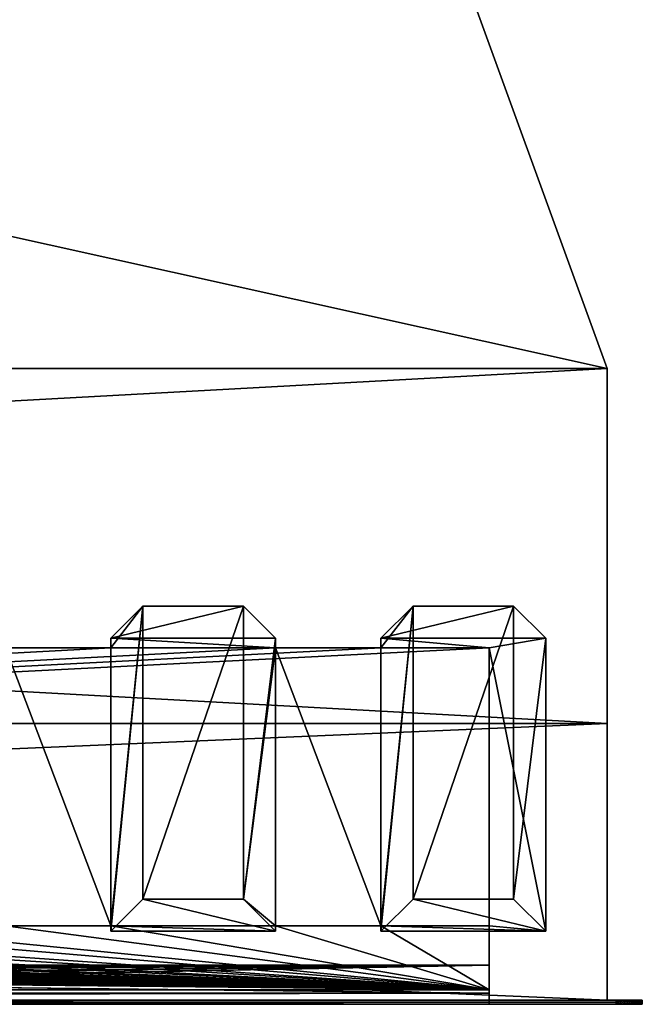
# Model space of a CAD drawing. Header units: inches. Extents: x -23.4 to 23.4, y -0.1 to 14.
# Tile 24 of 25: x 19 to 23.4, y 0 to 7. Entities that reach past the tile are written whole.
import ezdxf

# ---------------------------------------------------------------- set-up
doc = ezdxf.new("R2010")
doc.units = ezdxf.units.IN
doc.header["$LTSCALE"] = 65.185185
doc.header["$MEASUREMENT"] = 0
for name, color, linetype in [('1', 7, 'CONTINUOUS'), ('10', 7, 'CONTINUOUS'), ('11', 7, 'CONTINUOUS'), ('12', 7, 'CONTINUOUS'), ('13', 7, 'CONTINUOUS'), ('139', 7, 'CONTINUOUS'), ('14', 7, 'CONTINUOUS'), ('140', 7, 'CONTINUOUS'), ('15', 7, 'CONTINUOUS'), ('16', 7, 'CONTINUOUS'), ('17', 7, 'CONTINUOUS'), ('18', 7, 'CONTINUOUS'), ('19', 7, 'CONTINUOUS'), ('197', 7, 'CONTINUOUS'), ('198', 7, 'CONTINUOUS'), ('199', 7, 'CONTINUOUS'), ('20', 7, 'CONTINUOUS'), ('200', 7, 'CONTINUOUS'), ('201', 7, 'CONTINUOUS'), ('202', 7, 'CONTINUOUS'), ('21', 7, 'CONTINUOUS'), ('22', 7, 'CONTINUOUS'), ('221', 7, 'CONTINUOUS'), ('222', 7, 'CONTINUOUS'), ('223', 7, 'CONTINUOUS'), ('224', 7, 'CONTINUOUS'), ('225', 7, 'CONTINUOUS'), ('226', 7, 'CONTINUOUS'), ('23', 7, 'CONTINUOUS'), ('3', 7, 'CONTINUOUS'), ('4', 7, 'CONTINUOUS'), ('5', 7, 'CONTINUOUS'), ('6', 7, 'CONTINUOUS'), ('7', 7, 'CONTINUOUS'), ('8', 7, 'CONTINUOUS'), ('9', 7, 'CONTINUOUS')]:
    doc.layers.add(name, color=color, linetype=linetype)

msp = doc.modelspace()

# ---------------------------------------------------------------- linework, layer by layer
at = {"layer": '1', "color": 7, "linetype": 'Continuous'}
for points in [[(23.1635, 1.97), (23.1635, 4.5), (23.1635, 4.5, 19.25), (23.1635, 1.97)], [(23.1635, 0, -0.03), (23.1635, 1.97), (23.1635, 4.5, 19.25), (23.1635, 0, -0.03)], [(23.1635, 1.97, 19.25), (23.1635, 0, -0.03), (23.1635, 4.5, 19.25), (23.1635, 1.97, 19.25)], [(23.1635, 1.97, -0.03), (23.1635, 1.97), (23.1635, 0, -0.03), (23.1635, 1.97, -0.03)], [(23.1635, 0, 19.28), (23.1635, 0, -0.03), (23.1635, 1.97, 19.28), (23.1635, 0, 19.28)], [(23.1635, 1.97, 19.28), (23.1635, 0, -0.03), (23.1635, 1.97, 19.25), (23.1635, 1.97, 19.28)]]:
    msp.add_3dface(points, dxfattribs=at)
at = {"layer": '10', "color": 7, "linetype": 'Continuous'}
for points in [[(-23.226, 0, -0.5), (23.226, 0, -0.5), (-23.226, -0.015, -0.5), (-23.226, 0, -0.5)], [(23.226, 0, -0.5), (-23.226, -0.03, -0.5), (-23.226, -0.015, -0.5), (23.226, 0, -0.5)], [(-23.226, -0.03, -0.5), (23.226, 0, -0.5), (23.226, -0.015, -0.5), (-23.226, -0.03, -0.5)], [(23.226, -0.03, -0.5), (-23.226, -0.03, -0.5), (23.226, -0.015, -0.5), (23.226, -0.03, -0.5)]]:
    msp.add_3dface(points, dxfattribs=at)
at = {"layer": '11', "color": 7, "linetype": 'Continuous'}
for points in [[(23.1635, 1.97, -0.03), (23.1635, 0, -0.03), (-23.1635, 0, -0.03), (23.1635, 1.97, -0.03)], [(23.1635, 1.97, -0.03), (-23.1635, 0, -0.03), (-23.1635, 1.97, -0.03), (23.1635, 1.97, -0.03)]]:
    msp.add_3dface(points, dxfattribs=at)
at = {"layer": '12', "color": 7, "linetype": 'Continuous'}
for points in [[(23.1635, 1.97), (23.1635, 1.97, -0.03), (-23.1635, 1.97, -0.03), (23.1635, 1.97)], [(23.1635, 1.97), (-23.1635, 1.97, -0.03), (-23.1635, 1.97), (23.1635, 1.97)]]:
    msp.add_3dface(points, dxfattribs=at)
at = {"layer": '13', "color": 7, "linetype": 'Continuous'}
for points in [[(19.7058, 14), (23.1635, 4.5), (-23.1635, 1.97), (19.7058, 14)], [(-19.7058, 14), (19.7058, 14), (-23.1635, 1.97), (-19.7058, 14)], [(23.1635, 4.5), (23.1635, 1.97), (-23.1635, 1.97), (23.1635, 4.5)]]:
    msp.add_3dface(points, dxfattribs=at)
at = {"layer": '139', "color": 7, "linetype": 'Continuous'}
for points in [[(23.226, 0, -0.5), (23.2553, 0, -0.4977), (23.226, -0.015, -0.5), (23.226, 0, -0.5)], [(23.2553, 0, -0.4977), (23.2553, -0.03, -0.4977), (23.226, -0.03, -0.5), (23.2553, 0, -0.4977)], [(23.2553, 0, -0.4977), (23.226, -0.03, -0.5), (23.226, -0.015, -0.5), (23.2553, 0, -0.4977)], [(23.2553, 0, -0.4977), (23.2839, 0, -0.4908), (23.2553, -0.03, -0.4977), (23.2553, 0, -0.4977)], [(23.2839, 0, -0.4908), (23.2839, -0.03, -0.4908), (23.2553, -0.03, -0.4977), (23.2839, 0, -0.4908)], [(23.2839, 0, -0.4908), (23.3111, 0, -0.4796), (23.2839, -0.03, -0.4908), (23.2839, 0, -0.4908)], [(23.3111, 0, -0.4796), (23.3111, -0.03, -0.4796), (23.2839, -0.03, -0.4908), (23.3111, 0, -0.4796)], [(23.3111, 0, -0.4796), (23.3362, 0, -0.4642), (23.3111, -0.03, -0.4796), (23.3111, 0, -0.4796)], [(23.3362, 0, -0.4642), (23.3362, -0.03, -0.4642), (23.3111, -0.03, -0.4796), (23.3362, 0, -0.4642)], [(23.3362, 0, -0.4642), (23.3586, 0, -0.4451), (23.3362, -0.03, -0.4642), (23.3362, 0, -0.4642)], [(23.3586, 0, -0.4451), (23.3586, -0.03, -0.4451), (23.3362, -0.03, -0.4642), (23.3586, 0, -0.4451)], [(23.3586, 0, -0.4451), (23.3777, 0, -0.4227), (23.3586, -0.03, -0.4451), (23.3586, 0, -0.4451)], [(23.3777, 0, -0.4227), (23.3777, -0.03, -0.4227), (23.3586, -0.03, -0.4451), (23.3777, 0, -0.4227)], [(23.3777, 0, -0.4227), (23.3931, 0, -0.3976), (23.3777, -0.03, -0.4227), (23.3777, 0, -0.4227)], [(23.3931, 0, -0.3976), (23.3931, -0.03, -0.3976), (23.3777, -0.03, -0.4227), (23.3931, 0, -0.3976)], [(23.3931, 0, -0.3976), (23.4043, 0, -0.3704), (23.3931, -0.03, -0.3976), (23.3931, 0, -0.3976)], [(23.4043, 0, -0.3704), (23.4043, -0.03, -0.3704), (23.3931, -0.03, -0.3976), (23.4043, 0, -0.3704)], [(23.4043, 0, -0.3704), (23.4112, 0, -0.3418), (23.4043, -0.03, -0.3704), (23.4043, 0, -0.3704)], [(23.4112, 0, -0.3418), (23.4112, -0.03, -0.3418), (23.4043, -0.03, -0.3704), (23.4112, 0, -0.3418)], [(23.4112, 0, -0.3418), (23.4135, 0, -0.3125), (23.4112, -0.03, -0.3418), (23.4112, 0, -0.3418)], [(23.4112, -0.03, -0.3418), (23.4135, 0, -0.3125), (23.4135, -0.015, -0.3125), (23.4112, -0.03, -0.3418)], [(23.4135, -0.03, -0.3125), (23.4112, -0.03, -0.3418), (23.4135, -0.015, -0.3125), (23.4135, -0.03, -0.3125)]]:
    msp.add_3dface(points, dxfattribs=at)
at = {"layer": '14', "color": 7, "linetype": 'Continuous'}
for points in [[(23.4135, 0, -0.3125), (23.4135, 0, 19.5625), (23.4135, -0.015, -0.3125), (23.4135, 0, -0.3125)], [(23.4135, 0, 19.5625), (23.4135, -0.03, -0.3125), (23.4135, -0.015, -0.3125), (23.4135, 0, 19.5625)], [(23.4135, -0.03, -0.3125), (23.4135, 0, 19.5625), (23.4135, -0.015, 19.5625), (23.4135, -0.03, -0.3125)], [(23.4135, -0.03, 19.5625), (23.4135, -0.03, -0.3125), (23.4135, -0.015, 19.5625), (23.4135, -0.03, 19.5625)]]:
    msp.add_3dface(points, dxfattribs=at)
at = {"layer": '140', "color": 7, "linetype": 'Continuous'}
for points in [[(23.2553, 0, 19.7477), (23.226, 0, 19.75), (23.2553, -0.03, 19.7477), (23.2553, 0, 19.7477)], [(23.226, 0, 19.75), (23.226, -0.015, 19.75), (23.2553, -0.03, 19.7477), (23.226, 0, 19.75)], [(23.2839, 0, 19.7408), (23.2553, 0, 19.7477), (23.2839, -0.03, 19.7408), (23.2839, 0, 19.7408)], [(23.2553, 0, 19.7477), (23.2553, -0.03, 19.7477), (23.2839, -0.03, 19.7408), (23.2553, 0, 19.7477)], [(23.3111, 0, 19.7296), (23.2839, 0, 19.7408), (23.3111, -0.03, 19.7296), (23.3111, 0, 19.7296)], [(23.2839, 0, 19.7408), (23.2839, -0.03, 19.7408), (23.3111, -0.03, 19.7296), (23.2839, 0, 19.7408)], [(23.3362, 0, 19.7142), (23.3111, 0, 19.7296), (23.3362, -0.03, 19.7142), (23.3362, 0, 19.7142)], [(23.3111, 0, 19.7296), (23.3111, -0.03, 19.7296), (23.3362, -0.03, 19.7142), (23.3111, 0, 19.7296)], [(23.3586, 0, 19.6951), (23.3362, 0, 19.7142), (23.3586, -0.03, 19.6951), (23.3586, 0, 19.6951)], [(23.3362, 0, 19.7142), (23.3362, -0.03, 19.7142), (23.3586, -0.03, 19.6951), (23.3362, 0, 19.7142)], [(23.3777, 0, 19.6727), (23.3586, 0, 19.6951), (23.3777, -0.03, 19.6727), (23.3777, 0, 19.6727)], [(23.3586, 0, 19.6951), (23.3586, -0.03, 19.6951), (23.3777, -0.03, 19.6727), (23.3586, 0, 19.6951)], [(23.3931, 0, 19.6476), (23.3777, 0, 19.6727), (23.3931, -0.03, 19.6476), (23.3931, 0, 19.6476)], [(23.3777, 0, 19.6727), (23.3777, -0.03, 19.6727), (23.3931, -0.03, 19.6476), (23.3777, 0, 19.6727)], [(23.4043, 0, 19.6204), (23.3931, 0, 19.6476), (23.4043, -0.03, 19.6204), (23.4043, 0, 19.6204)], [(23.3931, 0, 19.6476), (23.3931, -0.03, 19.6476), (23.4043, -0.03, 19.6204), (23.3931, 0, 19.6476)], [(23.4112, 0, 19.5918), (23.4043, 0, 19.6204), (23.4112, -0.03, 19.5918), (23.4112, 0, 19.5918)], [(23.4043, 0, 19.6204), (23.4043, -0.03, 19.6204), (23.4112, -0.03, 19.5918), (23.4043, 0, 19.6204)], [(23.4135, 0, 19.5625), (23.4112, 0, 19.5918), (23.4135, -0.015, 19.5625), (23.4135, 0, 19.5625)], [(23.4112, 0, 19.5918), (23.4112, -0.03, 19.5918), (23.4135, -0.03, 19.5625), (23.4112, 0, 19.5918)], [(23.4112, 0, 19.5918), (23.4135, -0.03, 19.5625), (23.4135, -0.015, 19.5625), (23.4112, 0, 19.5918)], [(23.226, -0.015, 19.75), (23.226, -0.03, 19.75), (23.2553, -0.03, 19.7477), (23.226, -0.015, 19.75)]]:
    msp.add_3dface(points, dxfattribs=at)
at = {"layer": '15', "color": 7, "linetype": 'Continuous'}
for points in [[(23.1635, 4.5, 19.25), (23.1635, 4.5), (19.7058, 14, 13), (23.1635, 4.5, 19.25)], [(23.1635, 4.5), (19.7058, 14), (19.7058, 14, 13), (23.1635, 4.5)]]:
    msp.add_3dface(points, dxfattribs=at)
at = {"layer": '16', "color": 7, "linetype": 'Continuous'}
for points in [[(22.3225, 0.2484, 15.4549), (22.3225, 2.5088, 15.1372), (22.3225, 0.5294, 1.053), (22.3225, 0.2484, 15.4549)], [(22.3225, -0.03, 19.25), (22.3225, 0.2484, 15.4549), (22.3225, 0.5294, 1.053), (22.3225, -0.03, 19.25)], [(22.3225, 0.073, 1.053), (22.3225, -0.03, 19.25), (22.3225, 0.5294, 1.053), (22.3225, 0.073, 1.053)], [(22.3225, 0.2484, 15.4549), (22.3225, -0.03, 19.25), (22.3225, 0.0495, 19.25), (22.3225, 0.2484, 15.4549)], [(22.3225, -0.03), (22.3225, -0.03, 19.25), (22.3225, 0.073), (22.3225, -0.03)], [(22.3225, 0.073), (22.3225, -0.03, 19.25), (22.3225, 0.073, 1.053), (22.3225, 0.073)]]:
    msp.add_3dface(points, dxfattribs=at)
at = {"layer": '17', "color": 7, "linetype": 'Continuous'}
for points in [[(-22.3225, -0.03), (22.3225, -0.03), (-22.3225, 0.073), (-22.3225, -0.03)], [(22.3225, -0.03), (22.3225, 0.073), (-22.3225, 0.073), (22.3225, -0.03)]]:
    msp.add_3dface(points, dxfattribs=at)
at = {"layer": '18', "color": 7, "linetype": 'Continuous'}
for points in [[(22.3225, -0.03, 19.25), (-22.3225, -0.03, 19.25), (22.3225, 0.0495, 19.25), (22.3225, -0.03, 19.25)], [(22.3225, 0.0495, 19.25), (-22.3225, -0.03, 19.25), (-22.3225, 0.0495, 19.25), (22.3225, 0.0495, 19.25)]]:
    msp.add_3dface(points, dxfattribs=at)
at = {"layer": '19', "color": 7, "linetype": 'Continuous'}
for points in [[(22.3225, 0.2484, 15.4549), (-15.8155, 0.1746, 16.8632), (-22.3225, 0.2484, 15.4549), (22.3225, 0.2484, 15.4549)], [(-15.8155, 0.1746, 16.8632), (22.3225, 0.2484, 15.4549), (-10.1845, 0.1746, 16.8632), (-15.8155, 0.1746, 16.8632)], [(-10.1845, 0.1746, 16.8632), (22.3225, 0.2484, 15.4549), (-10.1606, 0.1745, 16.8653), (-10.1845, 0.1746, 16.8632)], [(-10.1606, 0.1745, 16.8653), (22.3225, 0.2484, 15.4549), (-10.1375, 0.1741, 16.8715), (-10.1606, 0.1745, 16.8653)], [(-10.1375, 0.1741, 16.8715), (22.3225, 0.2484, 15.4549), (-10.1158, 0.1736, 16.8816), (-10.1375, 0.1741, 16.8715)], [(-10.1158, 0.1736, 16.8816), (22.3225, 0.2484, 15.4549), (-10.0961, 0.1729, 16.8953), (-10.1158, 0.1736, 16.8816)], [(-10.0961, 0.1729, 16.8953), (22.3225, 0.2484, 15.4549), (-10.0792, 0.172, 16.9123), (-10.0961, 0.1729, 16.8953)], [(-10.0792, 0.172, 16.9123), (22.3225, 0.2484, 15.4549), (-10.0654, 0.171, 16.9319), (-10.0792, 0.172, 16.9123)], [(-10.0654, 0.171, 16.9319), (22.3225, 0.2484, 15.4549), (-10.0553, 0.1698, 16.9536), (-10.0654, 0.171, 16.9319)], [(22.3225, 0.2484, 15.4549), (-3.405, 0.1848, 16.668), (-10.0553, 0.1698, 16.9536), (22.3225, 0.2484, 15.4549)], [(-3.405, 0.1848, 16.668), (22.3225, 0.2484, 15.4549), (3.405, 0.1848, 16.668), (-3.405, 0.1848, 16.668)], [(3.405, 0.1848, 16.668), (22.3225, 0.2484, 15.4549), (3.4539, 0.1846, 16.6712), (3.405, 0.1848, 16.668)], [(3.4539, 0.1846, 16.6712), (22.3225, 0.2484, 15.4549), (3.5021, 0.1841, 16.6807), (3.4539, 0.1846, 16.6712)], [(3.5021, 0.1841, 16.6807), (22.3225, 0.2484, 15.4549), (3.5485, 0.1833, 16.6965), (3.5021, 0.1841, 16.6807)], [(3.5485, 0.1833, 16.6965), (22.3225, 0.2484, 15.4549), (3.5925, 0.1822, 16.7181), (3.5485, 0.1833, 16.6965)], [(3.5925, 0.1822, 16.7181), (22.3225, 0.2484, 15.4549), (3.6333, 0.1807, 16.7454), (3.5925, 0.1822, 16.7181)], [(3.6333, 0.1807, 16.7454), (22.3225, 0.2484, 15.4549), (3.6702, 0.179, 16.7777), (3.6333, 0.1807, 16.7454)], [(3.6702, 0.179, 16.7777), (22.3225, 0.2484, 15.4549), (3.7025, 0.1771, 16.8145), (3.6702, 0.179, 16.7777)], [(3.7025, 0.1771, 16.8145), (22.3225, 0.2484, 15.4549), (3.7298, 0.175, 16.8552), (3.7025, 0.1771, 16.8145)], [(3.7298, 0.175, 16.8552), (22.3225, 0.2484, 15.4549), (3.7515, 0.1727, 16.8991), (3.7298, 0.175, 16.8552)], [(3.7515, 0.1727, 16.8991), (22.3225, 0.2484, 15.4549), (3.7672, 0.1702, 16.9455), (3.7515, 0.1727, 16.8991)], [(3.7672, 0.1702, 16.9455), (22.3225, 0.2484, 15.4549), (3.7768, 0.1677, 16.9936), (3.7672, 0.1702, 16.9455)], [(3.7768, 0.1677, 16.9936), (22.3225, 0.2484, 15.4549), (3.78, 0.1652, 17.0425), (3.7768, 0.1677, 16.9936)], [(3.78, 0.1652, 17.0425), (22.3225, 0.2484, 15.4549), (10.1606, 0.1745, 16.8653), (3.78, 0.1652, 17.0425)], [(10.1606, 0.1745, 16.8653), (22.3225, 0.2484, 15.4549), (10.1845, 0.1746, 16.8632), (10.1606, 0.1745, 16.8653)], [(10.1845, 0.1746, 16.8632), (22.3225, 0.2484, 15.4549), (15.8155, 0.1746, 16.8632), (10.1845, 0.1746, 16.8632)], [(15.8155, 0.1746, 16.8632), (22.3225, 0.2484, 15.4549), (15.8394, 0.1745, 16.8653), (15.8155, 0.1746, 16.8632)], [(15.8394, 0.1745, 16.8653), (22.3225, 0.2484, 15.4549), (15.8625, 0.1741, 16.8715), (15.8394, 0.1745, 16.8653)], [(22.3225, 0.2484, 15.4549), (22.3225, 0.0495, 19.25), (15.8625, 0.1235, 17.8376), (22.3225, 0.2484, 15.4549)], [(15.8625, 0.1741, 16.8715), (22.3225, 0.2484, 15.4549), (15.8842, 0.1736, 16.8816), (15.8625, 0.1741, 16.8715)], [(15.8842, 0.124, 17.8275), (22.3225, 0.2484, 15.4549), (15.8625, 0.1235, 17.8376), (15.8842, 0.124, 17.8275)], [(15.8842, 0.1736, 16.8816), (22.3225, 0.2484, 15.4549), (15.9039, 0.1729, 16.8953), (15.8842, 0.1736, 16.8816)], [(15.9039, 0.1247, 17.8137), (22.3225, 0.2484, 15.4549), (15.8842, 0.124, 17.8275), (15.9039, 0.1247, 17.8137)], [(15.9039, 0.1729, 16.8953), (22.3225, 0.2484, 15.4549), (15.9208, 0.172, 16.9123), (15.9039, 0.1729, 16.8953)], [(15.9208, 0.1256, 17.7968), (22.3225, 0.2484, 15.4549), (15.9039, 0.1247, 17.8137), (15.9208, 0.1256, 17.7968)], [(15.9208, 0.172, 16.9123), (22.3225, 0.2484, 15.4549), (15.9346, 0.171, 16.9319), (15.9208, 0.172, 16.9123)], [(15.9346, 0.1267, 17.7772), (22.3225, 0.2484, 15.4549), (15.9208, 0.1256, 17.7968), (15.9346, 0.1267, 17.7772)], [(15.9346, 0.171, 16.9319), (22.3225, 0.2484, 15.4549), (15.9447, 0.1698, 16.9536), (15.9346, 0.171, 16.9319)], [(15.9447, 0.1278, 17.7555), (22.3225, 0.2484, 15.4549), (15.9346, 0.1267, 17.7772), (15.9447, 0.1278, 17.7555)], [(15.9447, 0.1698, 16.9536), (22.3225, 0.2484, 15.4549), (15.9509, 0.1686, 16.9767), (15.9447, 0.1698, 16.9536)], [(15.9509, 0.129, 17.7324), (22.3225, 0.2484, 15.4549), (15.9447, 0.1278, 17.7555), (15.9509, 0.129, 17.7324)], [(15.9509, 0.1686, 16.9767), (22.3225, 0.2484, 15.4549), (15.953, 0.1674, 17.0005), (15.9509, 0.1686, 16.9767)], [(15.953, 0.1303, 17.7085), (22.3225, 0.2484, 15.4549), (15.9509, 0.129, 17.7324), (15.953, 0.1303, 17.7085)], [(15.953, 0.1674, 17.0005), (22.3225, 0.2484, 15.4549), (15.953, 0.1303, 17.7085), (15.953, 0.1674, 17.0005)], [(22.3225, 0.0495, 19.25), (-22.3225, 0.0495, 19.25), (15.8155, 0.1231, 17.8459), (22.3225, 0.0495, 19.25)], [(15.8394, 0.1232, 17.8438), (22.3225, 0.0495, 19.25), (15.8155, 0.1231, 17.8459), (15.8394, 0.1232, 17.8438)], [(15.8625, 0.1235, 17.8376), (22.3225, 0.0495, 19.25), (15.8394, 0.1232, 17.8438), (15.8625, 0.1235, 17.8376)]]:
    msp.add_3dface(points, dxfattribs=at)
at = {"layer": '197', "color": 7, "linetype": 'Continuous'}
for points in [[(19.8548, 0.7183, 0.7464), (19.625, 0.4908, 0.7783), (20.8, 0.4908, 0.7783), (19.8548, 0.7183, 0.7464)], [(20.5702, 0.7183, 0.7464), (19.8548, 0.7183, 0.7464), (20.8, 0.4908, 0.7783), (20.5702, 0.7183, 0.7464)]]:
    msp.add_3dface(points, dxfattribs=at)
at = {"layer": '198', "color": 7, "linetype": 'Continuous'}
for points in [[(20.8, 2.5784, 15.6324), (19.625, 2.5784, 15.6324), (20.5702, 2.8059, 15.6004), (20.8, 2.5784, 15.6324)], [(20.5702, 2.8059, 15.6004), (19.625, 2.5784, 15.6324), (19.8548, 2.8059, 15.6004), (20.5702, 2.8059, 15.6004)]]:
    msp.add_3dface(points, dxfattribs=at)
at = {"layer": '199', "color": 7, "linetype": 'Continuous'}
for points in [[(20.8, 2.5088, 15.1372), (19.625, 2.5088, 15.1372), (19.625, 2.5784, 15.6324), (20.8, 2.5088, 15.1372)], [(20.8, 2.5088, 15.1372), (19.625, 2.5784, 15.6324), (20.8, 2.5784, 15.6324), (20.8, 2.5088, 15.1372)], [(19.625, 0.5294, 1.053), (20.8, 0.5294, 1.053), (20.8, 0.4908, 0.7783), (19.625, 0.5294, 1.053)], [(19.625, 0.4908, 0.7783), (19.625, 0.5294, 1.053), (20.8, 0.4908, 0.7783), (19.625, 0.4908, 0.7783)]]:
    msp.add_3dface(points, dxfattribs=at)
at = {"layer": '20', "color": 7, "linetype": 'Continuous'}
for points in [[(22.3225, 2.5088, 15.1372), (22.3225, 0.2484, 15.4549), (-22.3225, 0.2484, 15.4549), (22.3225, 2.5088, 15.1372)], [(22.3225, 2.5088, 15.1372), (-22.3225, 0.2484, 15.4549), (21.55, 2.5088, 15.1372), (22.3225, 2.5088, 15.1372)], [(21.55, 2.5088, 15.1372), (-22.3225, 0.2484, 15.4549), (20.8, 2.5088, 15.1372), (21.55, 2.5088, 15.1372)], [(20.8, 2.5088, 15.1372), (-22.3225, 0.2484, 15.4549), (19.625, 2.5088, 15.1372), (20.8, 2.5088, 15.1372)], [(19.625, 2.5088, 15.1372), (-22.3225, 0.2484, 15.4549), (18.875, 2.5088, 15.1372), (19.625, 2.5088, 15.1372)]]:
    msp.add_3dface(points, dxfattribs=at)
at = {"layer": '200', "color": 7, "linetype": 'Continuous'}
for points in [[(20.5702, 0.7183, 0.7464), (20.8, 2.5784, 15.6324), (20.5702, 2.8059, 15.6004), (20.5702, 0.7183, 0.7464)], [(20.5702, 0.7183, 0.7464), (20.8, 2.5088, 15.1372), (20.8, 2.5784, 15.6324), (20.5702, 0.7183, 0.7464)], [(20.8, 0.5294, 1.053), (20.8, 2.5088, 15.1372), (20.5702, 0.7183, 0.7464), (20.8, 0.5294, 1.053)], [(20.8, 0.5294, 1.053), (20.5702, 0.7183, 0.7464), (20.8, 0.4908, 0.7783), (20.8, 0.5294, 1.053)]]:
    msp.add_3dface(points, dxfattribs=at)
at = {"layer": '201', "color": 7, "linetype": 'Continuous'}
for points in [[(19.8548, 0.7183, 0.7464), (20.5702, 0.7183, 0.7464), (20.5702, 2.8059, 15.6004), (19.8548, 0.7183, 0.7464)], [(19.8548, 0.7183, 0.7464), (20.5702, 2.8059, 15.6004), (19.8548, 2.8059, 15.6004), (19.8548, 0.7183, 0.7464)]]:
    msp.add_3dface(points, dxfattribs=at)
at = {"layer": '202', "color": 7, "linetype": 'Continuous'}
for points in [[(19.625, 2.5088, 15.1372), (19.625, 0.5294, 1.053), (19.8548, 2.8059, 15.6004), (19.625, 2.5088, 15.1372)], [(19.625, 2.5784, 15.6324), (19.625, 2.5088, 15.1372), (19.8548, 2.8059, 15.6004), (19.625, 2.5784, 15.6324)], [(19.625, 0.5294, 1.053), (19.625, 0.4908, 0.7783), (19.8548, 2.8059, 15.6004), (19.625, 0.5294, 1.053)], [(19.625, 0.4908, 0.7783), (19.8548, 0.7183, 0.7464), (19.8548, 2.8059, 15.6004), (19.625, 0.4908, 0.7783)]]:
    msp.add_3dface(points, dxfattribs=at)
at = {"layer": '21', "color": 7, "linetype": 'Continuous'}
for points in [[(19.625, 2.5088, 15.1372), (18.875, 2.5088, 15.1372), (19.625, 0.5294, 1.053), (19.625, 2.5088, 15.1372)], [(19.625, 0.5294, 1.053), (18.875, 2.5088, 15.1372), (18.875, 0.5294, 1.053), (19.625, 0.5294, 1.053)], [(21.55, 2.5088, 15.1372), (20.8, 2.5088, 15.1372), (21.55, 0.5294, 1.053), (21.55, 2.5088, 15.1372)], [(21.55, 0.5294, 1.053), (20.8, 2.5088, 15.1372), (20.8, 0.5294, 1.053), (21.55, 0.5294, 1.053)]]:
    msp.add_3dface(points, dxfattribs=at)
at = {"layer": '22', "color": 7, "linetype": 'Continuous'}
for points in [[(22.3225, 0.073, 1.053), (-21.55, 0.5294, 1.053), (-22.3225, 0.5294, 1.053), (22.3225, 0.073, 1.053)], [(-22.3225, 0.073, 1.053), (22.3225, 0.073, 1.053), (-22.3225, 0.5294, 1.053), (-22.3225, 0.073, 1.053)], [(22.3225, 0.073, 1.053), (-20.8, 0.5294, 1.053), (-21.55, 0.5294, 1.053), (22.3225, 0.073, 1.053)], [(-20.8, 0.5294, 1.053), (22.3225, 0.073, 1.053), (-19.625, 0.5294, 1.053), (-20.8, 0.5294, 1.053)], [(22.3225, 0.073, 1.053), (-18.875, 0.5294, 1.053), (-19.625, 0.5294, 1.053), (22.3225, 0.073, 1.053)], [(-18.875, 0.5294, 1.053), (22.3225, 0.073, 1.053), (-17.7, 0.5294, 1.053), (-18.875, 0.5294, 1.053)], [(22.3225, 0.073, 1.053), (-16.95, 0.5294, 1.053), (-17.7, 0.5294, 1.053), (22.3225, 0.073, 1.053)], [(-16.95, 0.5294, 1.053), (22.3225, 0.073, 1.053), (-15.775, 0.5294, 1.053), (-16.95, 0.5294, 1.053)], [(22.3225, 0.073, 1.053), (-15.025, 0.5294, 1.053), (-15.775, 0.5294, 1.053), (22.3225, 0.073, 1.053)], [(-15.025, 0.5294, 1.053), (22.3225, 0.073, 1.053), (-13.85, 0.5294, 1.053), (-15.025, 0.5294, 1.053)], [(22.3225, 0.073, 1.053), (-13.1, 0.5294, 1.053), (-13.85, 0.5294, 1.053), (22.3225, 0.073, 1.053)], [(-13.1, 0.5294, 1.053), (22.3225, 0.073, 1.053), (-11.925, 0.5294, 1.053), (-13.1, 0.5294, 1.053)], [(22.3225, 0.073, 1.053), (-11.175, 0.5294, 1.053), (-11.925, 0.5294, 1.053), (22.3225, 0.073, 1.053)], [(-11.175, 0.5294, 1.053), (22.3225, 0.073, 1.053), (-10, 0.5294, 1.053), (-11.175, 0.5294, 1.053)], [(22.3225, 0.073, 1.053), (-9.25, 0.5294, 1.053), (-10, 0.5294, 1.053), (22.3225, 0.073, 1.053)], [(-9.25, 0.5294, 1.053), (22.3225, 0.073, 1.053), (-8.075, 0.5294, 1.053), (-9.25, 0.5294, 1.053)], [(22.3225, 0.073, 1.053), (-7.325, 0.5294, 1.053), (-8.075, 0.5294, 1.053), (22.3225, 0.073, 1.053)], [(-7.325, 0.5294, 1.053), (22.3225, 0.073, 1.053), (-6.15, 0.5294, 1.053), (-7.325, 0.5294, 1.053)], [(22.3225, 0.073, 1.053), (-5.4, 0.5294, 1.053), (-6.15, 0.5294, 1.053), (22.3225, 0.073, 1.053)], [(-5.4, 0.5294, 1.053), (22.3225, 0.073, 1.053), (-4.225, 0.5294, 1.053), (-5.4, 0.5294, 1.053)], [(22.3225, 0.073, 1.053), (-3.475, 0.5294, 1.053), (-4.225, 0.5294, 1.053), (22.3225, 0.073, 1.053)], [(-3.475, 0.5294, 1.053), (22.3225, 0.073, 1.053), (-2.3, 0.5294, 1.053), (-3.475, 0.5294, 1.053)], [(22.3225, 0.073, 1.053), (-1.55, 0.5294, 1.053), (-2.3, 0.5294, 1.053), (22.3225, 0.073, 1.053)], [(-1.55, 0.5294, 1.053), (22.3225, 0.073, 1.053), (-0.375, 0.5294, 1.053), (-1.55, 0.5294, 1.053)], [(-0.375, 0.5294, 1.053), (22.3225, 0.073, 1.053), (0.375, 0.5294, 1.053), (-0.375, 0.5294, 1.053)], [(22.3225, 0.073, 1.053), (1.55, 0.5294, 1.053), (0.375, 0.5294, 1.053), (22.3225, 0.073, 1.053)], [(22.3225, 0.073, 1.053), (2.3, 0.5294, 1.053), (1.55, 0.5294, 1.053), (22.3225, 0.073, 1.053)], [(2.3, 0.5294, 1.053), (22.3225, 0.073, 1.053), (3.475, 0.5294, 1.053), (2.3, 0.5294, 1.053)], [(22.3225, 0.073, 1.053), (4.225, 0.5294, 1.053), (3.475, 0.5294, 1.053), (22.3225, 0.073, 1.053)], [(4.225, 0.5294, 1.053), (22.3225, 0.073, 1.053), (5.4, 0.5294, 1.053), (4.225, 0.5294, 1.053)], [(22.3225, 0.073, 1.053), (6.15, 0.5294, 1.053), (5.4, 0.5294, 1.053), (22.3225, 0.073, 1.053)], [(6.15, 0.5294, 1.053), (22.3225, 0.073, 1.053), (7.325, 0.5294, 1.053), (6.15, 0.5294, 1.053)], [(22.3225, 0.073, 1.053), (8.075, 0.5294, 1.053), (7.325, 0.5294, 1.053), (22.3225, 0.073, 1.053)], [(8.075, 0.5294, 1.053), (22.3225, 0.073, 1.053), (9.25, 0.5294, 1.053), (8.075, 0.5294, 1.053)], [(22.3225, 0.073, 1.053), (10, 0.5294, 1.053), (9.25, 0.5294, 1.053), (22.3225, 0.073, 1.053)], [(10, 0.5294, 1.053), (22.3225, 0.073, 1.053), (11.175, 0.5294, 1.053), (10, 0.5294, 1.053)], [(22.3225, 0.073, 1.053), (11.925, 0.5294, 1.053), (11.175, 0.5294, 1.053), (22.3225, 0.073, 1.053)], [(11.925, 0.5294, 1.053), (22.3225, 0.073, 1.053), (13.1, 0.5294, 1.053), (11.925, 0.5294, 1.053)], [(22.3225, 0.073, 1.053), (13.85, 0.5294, 1.053), (13.1, 0.5294, 1.053), (22.3225, 0.073, 1.053)], [(13.85, 0.5294, 1.053), (22.3225, 0.073, 1.053), (15.025, 0.5294, 1.053), (13.85, 0.5294, 1.053)], [(22.3225, 0.073, 1.053), (15.775, 0.5294, 1.053), (15.025, 0.5294, 1.053), (22.3225, 0.073, 1.053)], [(15.775, 0.5294, 1.053), (22.3225, 0.073, 1.053), (16.95, 0.5294, 1.053), (15.775, 0.5294, 1.053)], [(22.3225, 0.073, 1.053), (17.7, 0.5294, 1.053), (16.95, 0.5294, 1.053), (22.3225, 0.073, 1.053)], [(17.7, 0.5294, 1.053), (22.3225, 0.073, 1.053), (18.875, 0.5294, 1.053), (17.7, 0.5294, 1.053)], [(22.3225, 0.073, 1.053), (19.625, 0.5294, 1.053), (18.875, 0.5294, 1.053), (22.3225, 0.073, 1.053)], [(19.625, 0.5294, 1.053), (22.3225, 0.073, 1.053), (20.8, 0.5294, 1.053), (19.625, 0.5294, 1.053)], [(22.3225, 0.073, 1.053), (21.55, 0.5294, 1.053), (20.8, 0.5294, 1.053), (22.3225, 0.073, 1.053)], [(22.3225, 0.073, 1.053), (22.3225, 0.5294, 1.053), (21.55, 0.5294, 1.053), (22.3225, 0.073, 1.053)]]:
    msp.add_3dface(points, dxfattribs=at)
at = {"layer": '221', "color": 7, "linetype": 'Continuous'}
for points in [[(21.7798, 0.7183, 0.7464), (21.55, 0.4908, 0.7783), (22.725, 0.4908, 0.7783), (21.7798, 0.7183, 0.7464)], [(22.4952, 0.7183, 0.7464), (21.7798, 0.7183, 0.7464), (22.725, 0.4908, 0.7783), (22.4952, 0.7183, 0.7464)]]:
    msp.add_3dface(points, dxfattribs=at)
at = {"layer": '222', "color": 7, "linetype": 'Continuous'}
for points in [[(22.725, 2.5784, 15.6324), (21.55, 2.5784, 15.6324), (22.4952, 2.8059, 15.6004), (22.725, 2.5784, 15.6324)], [(22.4952, 2.8059, 15.6004), (21.55, 2.5784, 15.6324), (21.7798, 2.8059, 15.6004), (22.4952, 2.8059, 15.6004)]]:
    msp.add_3dface(points, dxfattribs=at)
at = {"layer": '223', "color": 7, "linetype": 'Continuous'}
for points in [[(22.3225, 2.5088, 15.1372), (21.55, 2.5088, 15.1372), (21.55, 2.5784, 15.6324), (22.3225, 2.5088, 15.1372)], [(22.3225, 2.5088, 15.1372), (21.55, 2.5784, 15.6324), (22.725, 2.5784, 15.6324), (22.3225, 2.5088, 15.1372)], [(22.725, 0.4908, 0.7783), (22.3225, 2.5088, 15.1372), (22.725, 2.5784, 15.6324), (22.725, 0.4908, 0.7783)], [(22.3225, 0.5294, 1.053), (22.3225, 2.5088, 15.1372), (22.725, 0.4908, 0.7783), (22.3225, 0.5294, 1.053)], [(21.55, 0.5294, 1.053), (22.3225, 0.5294, 1.053), (22.725, 0.4908, 0.7783), (21.55, 0.5294, 1.053)], [(21.55, 0.4908, 0.7783), (21.55, 0.5294, 1.053), (22.725, 0.4908, 0.7783), (21.55, 0.4908, 0.7783)]]:
    msp.add_3dface(points, dxfattribs=at)
at = {"layer": '224', "color": 7, "linetype": 'Continuous'}
for points in [[(22.4952, 0.7183, 0.7464), (22.725, 2.5784, 15.6324), (22.4952, 2.8059, 15.6004), (22.4952, 0.7183, 0.7464)], [(22.4952, 0.7183, 0.7464), (22.725, 0.4908, 0.7783), (22.725, 2.5784, 15.6324), (22.4952, 0.7183, 0.7464)]]:
    msp.add_3dface(points, dxfattribs=at)
at = {"layer": '225', "color": 7, "linetype": 'Continuous'}
for points in [[(21.7798, 0.7183, 0.7464), (22.4952, 0.7183, 0.7464), (22.4952, 2.8059, 15.6004), (21.7798, 0.7183, 0.7464)], [(21.7798, 0.7183, 0.7464), (22.4952, 2.8059, 15.6004), (21.7798, 2.8059, 15.6004), (21.7798, 0.7183, 0.7464)]]:
    msp.add_3dface(points, dxfattribs=at)
at = {"layer": '226', "color": 7, "linetype": 'Continuous'}
for points in [[(21.55, 2.5088, 15.1372), (21.55, 0.5294, 1.053), (21.7798, 2.8059, 15.6004), (21.55, 2.5088, 15.1372)], [(21.55, 2.5784, 15.6324), (21.55, 2.5088, 15.1372), (21.7798, 2.8059, 15.6004), (21.55, 2.5784, 15.6324)], [(21.55, 0.5294, 1.053), (21.55, 0.4908, 0.7783), (21.7798, 2.8059, 15.6004), (21.55, 0.5294, 1.053)], [(21.55, 0.4908, 0.7783), (21.7798, 0.7183, 0.7464), (21.7798, 2.8059, 15.6004), (21.55, 0.4908, 0.7783)]]:
    msp.add_3dface(points, dxfattribs=at)
at = {"layer": '23', "color": 7, "linetype": 'Continuous'}
for points in [[(-22.3225, 0.073), (22.3225, 0.073), (-0.4474, 0.073, 0.3156), (-22.3225, 0.073)], [(22.3225, 0.073, 1.053), (-22.3225, 0.073, 1.053), (0.503, 0.073, 0.757), (22.3225, 0.073, 1.053)], [(-0.4474, 0.073, 0.3156), (22.3225, 0.073), (-0.4199, 0.073, 0.3155), (-0.4474, 0.073, 0.3156)], [(-0.4199, 0.073, 0.3155), (22.3225, 0.073), (-0.113, 0.073, 0.3152), (-0.4199, 0.073, 0.3155)], [(-0.113, 0.073, 0.3152), (22.3225, 0.073), (-0.085, 0.073, 0.3161), (-0.113, 0.073, 0.3152)], [(-0.085, 0.073, 0.3161), (22.3225, 0.073), (0.2841, 0.073, 0.3152), (-0.085, 0.073, 0.3161)], [(22.3225, 0.073), (0.604, 0.073, 0.315), (0.2841, 0.073, 0.3152), (22.3225, 0.073)], [(22.3225, 0.073), (22.3225, 0.073, 1.053), (0.503, 0.073, 0.757), (22.3225, 0.073)], [(0.604, 0.073, 0.649), (22.3225, 0.073), (0.503, 0.073, 0.757), (0.604, 0.073, 0.649)], [(0.604, 0.073, 0.315), (22.3225, 0.073), (0.604, 0.073, 0.381), (0.604, 0.073, 0.315)], [(0.604, 0.073, 0.381), (22.3225, 0.073), (0.604, 0.073, 0.583), (0.604, 0.073, 0.381)], [(0.604, 0.073, 0.583), (22.3225, 0.073), (0.604, 0.073, 0.649), (0.604, 0.073, 0.583)]]:
    msp.add_3dface(points, dxfattribs=at)
at = {"layer": '3', "color": 7, "linetype": 'Continuous'}
for points in [[(23.1635, 4.5, 19.25), (-19.7058, 14, 13), (-23.1635, 4.5, 19.25), (23.1635, 4.5, 19.25)], [(-19.7058, 14, 13), (23.1635, 4.5, 19.25), (19.7058, 14, 13), (-19.7058, 14, 13)]]:
    msp.add_3dface(points, dxfattribs=at)
at = {"layer": '4', "color": 7, "linetype": 'Continuous'}
for points in [[(23.1635, 1.97, 19.25), (23.1635, 4.5, 19.25), (-23.1635, 4.5, 19.25), (23.1635, 1.97, 19.25)], [(23.1635, 1.97, 19.25), (-23.1635, 4.5, 19.25), (-23.1635, 1.97, 19.25), (23.1635, 1.97, 19.25)]]:
    msp.add_3dface(points, dxfattribs=at)
at = {"layer": '5', "color": 7, "linetype": 'Continuous'}
for points in [[(23.1635, 1.97, 19.28), (23.1635, 1.97, 19.25), (-23.1635, 1.97, 19.25), (23.1635, 1.97, 19.28)], [(23.1635, 1.97, 19.28), (-23.1635, 1.97, 19.25), (-23.1635, 1.97, 19.28), (23.1635, 1.97, 19.28)]]:
    msp.add_3dface(points, dxfattribs=at)
at = {"layer": '6', "color": 7, "linetype": 'Continuous'}
for points in [[(23.1635, 0, 19.28), (23.1635, 1.97, 19.28), (-23.1635, 1.97, 19.28), (23.1635, 0, 19.28)], [(23.1635, 0, 19.28), (-23.1635, 1.97, 19.28), (-23.1635, 0, 19.28), (23.1635, 0, 19.28)]]:
    msp.add_3dface(points, dxfattribs=at)
at = {"layer": '7', "color": 7, "linetype": 'Continuous'}
for points in [[(-23.1635, 0, -0.03), (23.1635, 0, -0.03), (-23.226, 0, -0.5), (-23.1635, 0, -0.03)], [(-23.226, 0, -0.5), (23.1635, 0, -0.03), (23.226, 0, -0.5), (-23.226, 0, -0.5)], [(-23.1635, 0, 19.28), (-23.226, 0, 19.75), (23.226, 0, 19.75), (-23.1635, 0, 19.28)], [(23.1635, 0, 19.28), (-23.1635, 0, 19.28), (23.226, 0, 19.75), (23.1635, 0, 19.28)], [(23.1635, 0, -0.03), (23.1635, 0, 19.28), (23.226, 0, 19.75), (23.1635, 0, -0.03)], [(23.226, 0, -0.5), (23.1635, 0, -0.03), (23.226, 0, 19.75), (23.226, 0, -0.5)], [(23.2553, 0, -0.4977), (23.226, 0, -0.5), (23.2553, 0, 19.7477), (23.2553, 0, -0.4977)], [(23.2553, 0, 19.7477), (23.226, 0, -0.5), (23.226, 0, 19.75), (23.2553, 0, 19.7477)], [(23.2839, 0, -0.4908), (23.2553, 0, -0.4977), (23.2839, 0, 19.7408), (23.2839, 0, -0.4908)], [(23.2839, 0, 19.7408), (23.2553, 0, -0.4977), (23.2553, 0, 19.7477), (23.2839, 0, 19.7408)], [(23.3111, 0, -0.4796), (23.2839, 0, -0.4908), (23.3111, 0, 19.7296), (23.3111, 0, -0.4796)], [(23.3111, 0, 19.7296), (23.2839, 0, -0.4908), (23.2839, 0, 19.7408), (23.3111, 0, 19.7296)], [(23.3362, 0, -0.4642), (23.3111, 0, -0.4796), (23.3362, 0, 19.7142), (23.3362, 0, -0.4642)], [(23.3362, 0, 19.7142), (23.3111, 0, -0.4796), (23.3111, 0, 19.7296), (23.3362, 0, 19.7142)], [(23.3586, 0, -0.4451), (23.3362, 0, -0.4642), (23.3586, 0, 19.6951), (23.3586, 0, -0.4451)], [(23.3586, 0, 19.6951), (23.3362, 0, -0.4642), (23.3362, 0, 19.7142), (23.3586, 0, 19.6951)], [(23.3777, 0, -0.4227), (23.3586, 0, -0.4451), (23.3777, 0, 19.6727), (23.3777, 0, -0.4227)], [(23.3777, 0, 19.6727), (23.3586, 0, -0.4451), (23.3586, 0, 19.6951), (23.3777, 0, 19.6727)], [(23.3931, 0, -0.3976), (23.3777, 0, -0.4227), (23.3931, 0, 19.6476), (23.3931, 0, -0.3976)], [(23.3931, 0, 19.6476), (23.3777, 0, -0.4227), (23.3777, 0, 19.6727), (23.3931, 0, 19.6476)], [(23.4043, 0, -0.3704), (23.3931, 0, -0.3976), (23.4043, 0, 19.6204), (23.4043, 0, -0.3704)], [(23.4043, 0, 19.6204), (23.3931, 0, -0.3976), (23.3931, 0, 19.6476), (23.4043, 0, 19.6204)], [(23.4112, 0, -0.3418), (23.4043, 0, -0.3704), (23.4112, 0, 19.5918), (23.4112, 0, -0.3418)], [(23.4112, 0, 19.5918), (23.4043, 0, -0.3704), (23.4043, 0, 19.6204), (23.4112, 0, 19.5918)], [(23.4135, 0, -0.3125), (23.4112, 0, -0.3418), (23.4135, 0, 19.5625), (23.4135, 0, -0.3125)], [(23.4135, 0, 19.5625), (23.4112, 0, -0.3418), (23.4112, 0, 19.5918), (23.4135, 0, 19.5625)]]:
    msp.add_3dface(points, dxfattribs=at)
at = {"layer": '8', "color": 7, "linetype": 'Continuous'}
for points in [[(23.226, 0, 19.75), (-23.226, 0, 19.75), (23.226, -0.015, 19.75), (23.226, 0, 19.75)], [(-23.226, 0, 19.75), (-23.226, -0.015, 19.75), (23.226, -0.03, 19.75), (-23.226, 0, 19.75)], [(23.226, -0.015, 19.75), (-23.226, 0, 19.75), (23.226, -0.03, 19.75), (23.226, -0.015, 19.75)], [(-23.226, -0.015, 19.75), (-23.226, -0.03, 19.75), (23.226, -0.03, 19.75), (-23.226, -0.015, 19.75)]]:
    msp.add_3dface(points, dxfattribs=at)
at = {"layer": '9', "color": 7, "linetype": 'Continuous'}
for points in [[(23.226, -0.03, 19.75), (-23.226, -0.03, 19.75), (22.3225, -0.03, 19.25), (23.226, -0.03, 19.75)], [(-23.226, -0.03, 19.75), (-22.3225, -0.03, 19.25), (22.3225, -0.03, 19.25), (-23.226, -0.03, 19.75)], [(-23.226, -0.03, -0.5), (23.226, -0.03, -0.5), (-22.3225, -0.03), (-23.226, -0.03, -0.5)], [(-22.3225, -0.03), (23.226, -0.03, -0.5), (22.3225, -0.03), (-22.3225, -0.03)], [(23.226, -0.03, -0.5), (23.226, -0.03, 19.75), (22.3225, -0.03, 19.25), (23.226, -0.03, -0.5)], [(22.3225, -0.03), (23.226, -0.03, -0.5), (22.3225, -0.03, 19.25), (22.3225, -0.03)], [(23.2553, -0.03, 19.7477), (23.226, -0.03, 19.75), (23.2553, -0.03, -0.4977), (23.2553, -0.03, 19.7477)], [(23.2553, -0.03, -0.4977), (23.226, -0.03, 19.75), (23.226, -0.03, -0.5), (23.2553, -0.03, -0.4977)], [(23.2839, -0.03, 19.7408), (23.2553, -0.03, 19.7477), (23.2839, -0.03, -0.4908), (23.2839, -0.03, 19.7408)], [(23.2839, -0.03, -0.4908), (23.2553, -0.03, 19.7477), (23.2553, -0.03, -0.4977), (23.2839, -0.03, -0.4908)], [(23.3111, -0.03, 19.7296), (23.2839, -0.03, 19.7408), (23.3111, -0.03, -0.4796), (23.3111, -0.03, 19.7296)], [(23.3111, -0.03, -0.4796), (23.2839, -0.03, 19.7408), (23.2839, -0.03, -0.4908), (23.3111, -0.03, -0.4796)], [(23.3362, -0.03, 19.7142), (23.3111, -0.03, 19.7296), (23.3362, -0.03, -0.4642), (23.3362, -0.03, 19.7142)], [(23.3362, -0.03, -0.4642), (23.3111, -0.03, 19.7296), (23.3111, -0.03, -0.4796), (23.3362, -0.03, -0.4642)], [(23.3586, -0.03, 19.6951), (23.3362, -0.03, 19.7142), (23.3586, -0.03, -0.4451), (23.3586, -0.03, 19.6951)], [(23.3586, -0.03, -0.4451), (23.3362, -0.03, 19.7142), (23.3362, -0.03, -0.4642), (23.3586, -0.03, -0.4451)], [(23.3777, -0.03, 19.6727), (23.3586, -0.03, 19.6951), (23.3777, -0.03, -0.4227), (23.3777, -0.03, 19.6727)], [(23.3777, -0.03, -0.4227), (23.3586, -0.03, 19.6951), (23.3586, -0.03, -0.4451), (23.3777, -0.03, -0.4227)], [(23.3931, -0.03, 19.6476), (23.3777, -0.03, 19.6727), (23.3931, -0.03, -0.3976), (23.3931, -0.03, 19.6476)], [(23.3931, -0.03, -0.3976), (23.3777, -0.03, 19.6727), (23.3777, -0.03, -0.4227), (23.3931, -0.03, -0.3976)], [(23.4043, -0.03, 19.6204), (23.3931, -0.03, 19.6476), (23.4043, -0.03, -0.3704), (23.4043, -0.03, 19.6204)], [(23.4043, -0.03, -0.3704), (23.3931, -0.03, 19.6476), (23.3931, -0.03, -0.3976), (23.4043, -0.03, -0.3704)], [(23.4112, -0.03, 19.5918), (23.4043, -0.03, 19.6204), (23.4112, -0.03, -0.3418), (23.4112, -0.03, 19.5918)], [(23.4112, -0.03, -0.3418), (23.4043, -0.03, 19.6204), (23.4043, -0.03, -0.3704), (23.4112, -0.03, -0.3418)], [(23.4135, -0.03, 19.5625), (23.4112, -0.03, 19.5918), (23.4135, -0.03, -0.3125), (23.4135, -0.03, 19.5625)], [(23.4135, -0.03, -0.3125), (23.4112, -0.03, 19.5918), (23.4112, -0.03, -0.3418), (23.4135, -0.03, -0.3125)]]:
    msp.add_3dface(points, dxfattribs=at)

doc.saveas('drawing.dxf')
